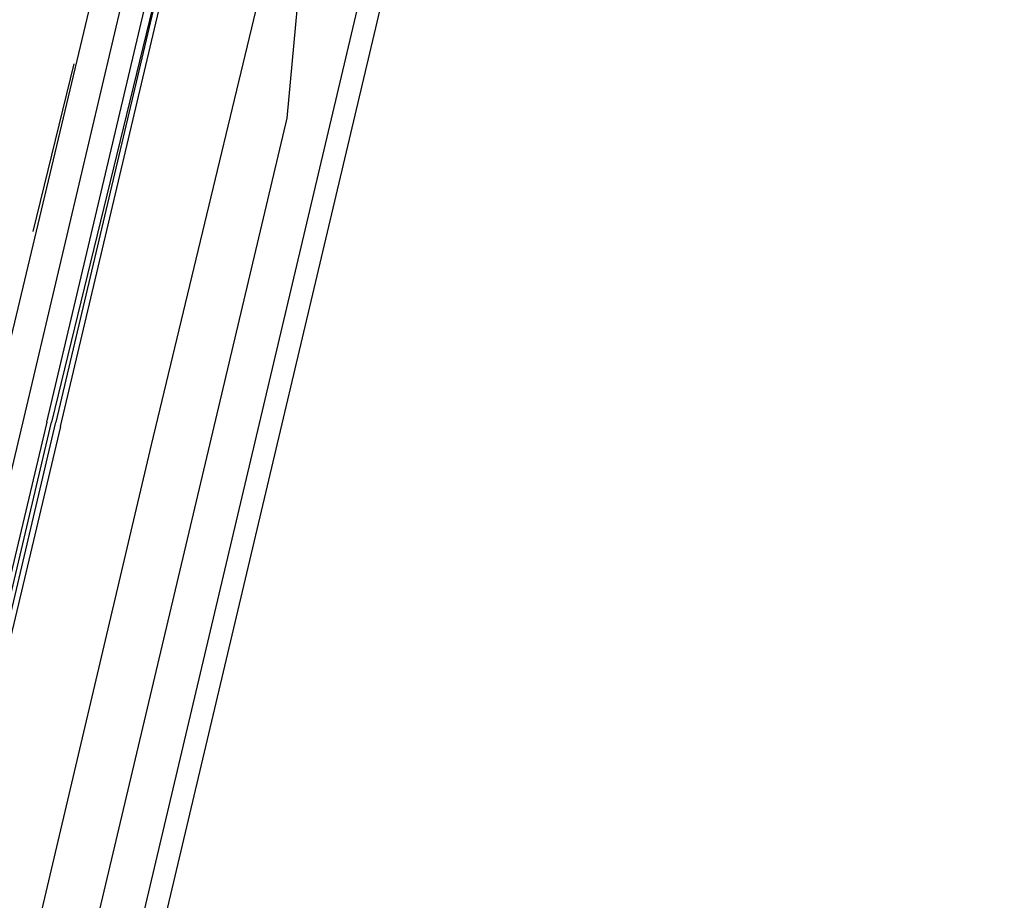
# Model space of a CAD drawing. Header units: feet. Extents: x -79 to 198, y -22 to 181.
# Tile 159 of 203: x 120.57 to 123.47, y 87.58 to 90.17. Entities that reach past the tile are written whole.
import ezdxf

# ---------------------------------------------------------------- set-up
doc = ezdxf.new("R2010")
doc.units = ezdxf.units.FT
doc.layers.add('A-AREA-COMUN', color=252, linetype='CONTINUOUS')
doc.layers.add('A-LINEA', color=7, linetype='CONTINUOUS')

msp = doc.modelspace()

# ---------------------------------------------------------------- linework, layer by layer
at = {"layer": 'A-AREA-COMUN'}
msp.add_lwpolyline([(120.8, 87.52), (121.36, 89.8844), (121.472, 91.0933), (122, 91.1289), (121.888, 91.4133), (122.08, 91.7333), (124.4, 91.1644), (122.048, 91.7689), (121.728, 91.1644), (121.312, 91.2533), (121.088, 91.4489), (121.312, 92.5689), (121.52, 92.7289), (124.56, 92.0178), (124.72, 91.8578), (124.608, 91.3778), (125.2, 91.3778), (128.288, 92.2844)], dxfattribs=at)
at = {"layer": 'A-LINEA'}
for p, q in [((120.92, 90.8044), (119.2667, 83.8711)), ((121.6667, 90.6311), (120.0267, 83.6978)), ((120.5867, 89.0044), (120.9733, 90.6444)), ((120.6133, 89.5511), (120.7333, 90.0444))]:
    msp.add_line(p, q, dxfattribs=at)
for points in [[(117.0933, 59.0178), (114.4, 59.6578), (118.2, 75.6978), (122, 91.7511), (124.68, 91.1111)], [(121.3867, 90.6978), (120.96, 88.9244), (120.5867, 87.3378)], [(120.6533, 88.9911), (121.0533, 90.6844), (121.0667, 90.6844), (121.08, 90.6844), (120.6667, 88.9911)], [(120.6933, 88.9778), (121.0933, 90.6711), (121.0933, 90.6844), (121.08, 90.6844), (120.68, 88.9911)], [(120.24, 87.4311), (120.24, 87.4311), (120.2133, 87.4311), (120.5867, 89.0044)], [(120.6533, 88.9911), (120.2667, 87.3644), (120.2667, 87.3511), (120.28, 87.3511), (120.6667, 88.9911)], [(120.6933, 88.9778), (120.3067, 87.3511), (120.2933, 87.3511), (120.68, 88.9911)]]:
    msp.add_lwpolyline(points, dxfattribs=at)

doc.saveas('drawing.dxf')
